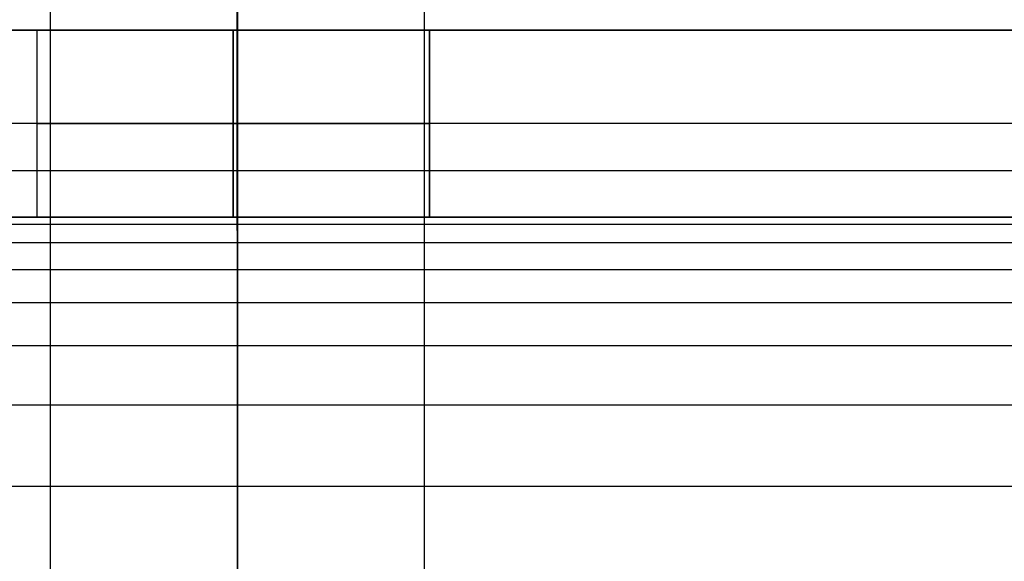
# Model space of a CAD drawing. Header units: millimetres. Extents: x -3218 to -2618, y -55 to 306.
# Tile 16 of 256: x -3209.81 to -3199.29, y 264.32 to 270.11. Entities that reach past the tile are written whole.
import ezdxf

# ---------------------------------------------------------------- set-up
doc = ezdxf.new("R2010")
doc.units = ezdxf.units.MM
doc.layers.get('0').update_dxf_attribs({"color": 18, "true_color": 0x000000})
doc.layers.add('Default', color=18, linetype='Continuous', true_color=0x000000)
doc.layers.add('Layer 01', color=18, linetype='Continuous', true_color=0x000000)

msp = doc.modelspace()

# ---------------------------------------------------------------- linework, layer by layer
at = {"color": 164, "true_color": 0x1c1cb1}
msp.add_rational_spline([(-3207.486, 21.249, 7.013), (-3207.486, 9.602, 7.013), (-3207.486, -2.045, 7.013), (-3207.486, -2.097, 7.014), (-3207.486, -2.149, 7.016), (-3207.486, -2.2, 7.019), (-3207.486, -2.252, 7.023), (-3207.486, -2.302, 7.03), (-3207.486, -2.353, 7.036), (-3207.486, -2.403, 7.045), (-3207.486, -2.453, 7.054), (-3207.486, -2.502, 7.065), (-3207.486, -2.551, 7.077), (-3207.486, -2.599, 7.09), (-3207.486, -2.647, 7.104), (-3207.486, -2.694, 7.12), (-3207.486, -2.741, 7.136), (-3207.486, -2.787, 7.154), (-3207.486, -2.833, 7.172), (-3207.486, -2.878, 7.193), (-3207.486, -2.923, 7.213), (-3207.486, -2.966, 7.235), (-3207.486, -3.01, 7.258), (-3207.486, -3.052, 7.282), (-3207.486, -3.095, 7.306), (-3207.486, -3.136, 7.333), (-3207.486, -3.177, 7.359), (-3207.486, -3.217, 7.387), (-3207.486, -3.256, 7.416), (-3207.486, -3.295, 7.446), (-3207.486, -3.333, 7.476), (-3207.486, -3.37, 7.508), (-3207.486, -3.406, 7.539), (-3207.486, -3.442, 7.573), (-3207.486, -3.477, 7.607), (-3207.486, -3.51, 7.642), (-3207.486, -3.544, 7.677), (-3207.486, -3.576, 7.714), (-3207.486, -3.608, 7.75), (-3207.486, -3.638, 7.789), (-3207.486, -3.668, 7.827), (-3207.486, -3.696, 7.867), (-3207.486, -3.724, 7.906), (-3207.486, -3.751, 7.947), (-3207.486, -3.777, 7.989), (-3207.486, -3.801, 8.031), (-3207.486, -3.826, 8.073), (-3207.486, -3.848, 8.117), (-3207.486, -3.87, 8.161), (-3207.486, -3.891, 8.206), (-3207.486, -3.911, 8.25), (-3207.486, -3.929, 8.296), (-3207.486, -3.947, 8.342), (-3207.486, -3.963, 8.389), (-3207.486, -3.979, 8.436), (-3207.486, -3.993, 8.485), (-3207.486, -4.007, 8.533), (-3207.486, -4.018, 8.582), (-3207.486, -4.029, 8.631), (-3207.486, -4.038, 8.68), (-3207.486, -4.047, 8.73), (-3207.486, -4.053, 8.781), (-3207.486, -4.06, 8.832), (-3207.486, -4.064, 8.883), (-3207.486, -4.068, 8.934), (-3207.486, -4.069, 8.986), (-3207.486, -4.07, 9.038), (-3207.486, -4.07, 22.907), (-3207.486, -4.07, 36.776), (-3207.486, -4.067, 36.893), (-3207.486, -4.063, 37.011), (-3207.486, -4.052, 37.127), (-3207.486, -4.041, 37.244), (-3207.486, -4.022, 37.358), (-3207.486, -4.004, 37.473), (-3207.486, -3.978, 37.586), (-3207.486, -3.953, 37.699), (-3207.486, -3.92, 37.809), (-3207.486, -3.888, 37.92), (-3207.486, -3.849, 38.028), (-3207.486, -3.81, 38.136), (-3207.486, -3.764, 38.241), (-3207.486, -3.718, 38.346), (-3207.486, -3.666, 38.448), (-3207.486, -3.614, 38.55), (-3207.486, -3.556, 38.649), (-3207.486, -3.497, 38.747), (-3207.486, -3.433, 38.842), (-3207.486, -3.369, 38.937), (-3207.486, -3.298, 39.028), (-3207.486, -3.228, 39.119), (-3207.486, -3.152, 39.205), (-3207.486, -3.076, 39.292), (-3207.486, -2.994, 39.374), (-3207.486, -2.913, 39.456), (-3207.486, -2.825, 39.532), (-3207.486, -2.738, 39.609), (-3207.486, -2.646, 39.681), (-3207.486, -2.554, 39.753), (-3207.486, -2.456, 39.819), (-3207.486, -2.359, 39.885), (-3207.486, 134.586, 123.016), (-3207.486, 271.53, 206.146), (-3207.486, 271.628, 206.213), (-3207.486, 271.725, 206.279), (-3207.486, 271.818, 206.35), (-3207.486, 271.91, 206.422), (-3207.486, 271.997, 206.499), (-3207.486, 272.084, 206.576), (-3207.486, 272.166, 206.658), (-3207.486, 272.247, 206.739), (-3207.486, 272.323, 206.826), (-3207.486, 272.4, 206.912), (-3207.486, 272.47, 207.003), (-3207.486, 272.54, 207.094), (-3207.486, 272.605, 207.189), (-3207.486, 272.669, 207.284), (-3207.486, 272.727, 207.382), (-3207.486, 272.786, 207.481), (-3207.486, 272.838, 207.583), (-3207.486, 272.89, 207.685), (-3207.486, 272.936, 207.79), (-3207.486, 272.981, 207.895), (-3207.486, 273.02, 208.003), (-3207.486, 273.06, 208.111), (-3207.486, 273.092, 208.222), (-3207.486, 273.124, 208.333), (-3207.486, 273.15, 208.445), (-3207.486, 273.175, 208.558), (-3207.486, 273.194, 208.673), (-3207.486, 273.212, 208.787), (-3207.486, 273.223, 208.904), (-3207.486, 273.234, 209.02), (-3207.486, 273.238, 209.138), (-3207.486, 273.242, 209.255), (-3207.486, 273.242, 223.088), (-3207.486, 273.242, 236.92), (-3207.486, 273.242, 245.487), (-3198.919, 273.242, 245.487), (-3190.352, 273.242, 245.487), (-3190.352, 273.242, 236.92)], [1, 1, 1, 1, 1, 1, 1, 1, 1, 1, 1, 1, 1, 1, 1, 1, 1, 1, 1, 1, 1, 1, 1, 1, 1, 1, 1, 1, 1, 1, 1, 1, 1, 1, 1, 1, 1, 1, 1, 1, 1, 1, 1, 1, 1, 1, 1, 1, 1, 1, 1, 1, 1, 1, 1, 1, 1, 1, 1, 1, 1, 1, 1, 1, 1, 1, 1, 1, 1, 1, 1, 1, 1, 1, 1, 1, 1, 1, 1, 1, 1, 1, 1, 1, 1, 1, 1, 1, 1, 1, 1, 1, 1, 1, 1, 1, 1, 1, 1, 1, 1, 1, 1, 1, 1, 1, 1, 1, 1, 1, 1, 1, 1, 1, 1, 1, 1, 1, 1, 1, 1, 1, 1, 1, 1, 1, 1, 1, 1, 1, 1, 1, 1, 1, 1, 1, 1, 0.707106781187, 1, 0.707106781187, 1], degree=2, knots=[0, 0, 0, 1, 1, 2, 2, 3, 3, 4, 4, 5, 5, 6, 6, 7, 7, 8, 8, 9, 9, 10, 10, 11, 11, 12, 12, 13, 13, 14, 14, 15, 15, 16, 16, 17, 17, 18, 18, 19, 19, 20, 20, 21, 21, 22, 22, 23, 23, 24, 24, 25, 25, 26, 26, 27, 27, 28, 28, 29, 29, 30, 30, 31, 31, 32, 32, 33, 33, 34, 34, 35, 35, 36, 36, 37, 37, 38, 38, 39, 39, 40, 40, 41, 41, 42, 42, 43, 43, 44, 44, 45, 45, 46, 46, 47, 47, 48, 48, 49, 49, 50, 50, 51, 51, 52, 52, 53, 53, 54, 54, 55, 55, 56, 56, 57, 57, 58, 58, 59, 59, 60, 60, 61, 61, 62, 62, 63, 63, 64, 64, 65, 65, 66, 66, 67, 67, 68, 68, 81.45703, 81.45703, 94.914059, 94.914059, 94.914059], dxfattribs=at)
at = {"layer": 'Default'}
for points, knots in [([(-3207.486, 272.612, 204.463), (-3207.486, 272.597, 204.454), (-3207.486, 272.583, 204.446), (-3207.486, 272.568, 204.437), (-3207.486, 181.287, 149.025), (-3207.486, 90.004, 93.613), (-3207.486, -1.278, 38.201)], [0, 0, 0, 0, 0.050752, 0.050752, 0.050752, 320.403431, 320.403431, 320.403431, 320.403431]), ([(-3205.486, -2.359, 39.885), (-3205.486, 88.937, 95.305), (-3205.486, 180.235, 150.726), (-3205.486, 271.53, 206.146), (-3205.486, 271.53, 206.146), (-3205.486, 271.53, 206.146), (-3205.486, 271.53, 206.146)], [57.915339, 57.915339, 57.915339, 57.915339, 378.318744, 378.318744, 378.318744, 378.318747, 378.318747, 378.318747, 378.318747]), ([(-3207.486, -3.44, 41.568), (-3207.486, -3.426, 41.577), (-3207.486, -3.411, 41.586), (-3207.486, -3.397, 41.594), (-3207.486, 87.885, 97.006), (-3207.486, 179.168, 152.418), (-3207.486, 270.449, 207.83)], [0, 0, 0, 0, 0.050727, 0.050727, 0.050727, 320.40338, 320.40338, 320.40338, 320.40338])]:
    msp.add_open_spline(points, degree=3, knots=knots, dxfattribs=at)
msp.add_open_spline([(-3209.486, -2.359, 39.885), (-3209.486, 88.937, 95.305), (-3209.486, 180.235, 150.726), (-3209.486, 271.53, 206.146)], degree=3, dxfattribs=at)
at = {"layer": 'Layer 01'}
for p, q in [((-3217.532, 270, 5), (-3208.172, 270, 5)), ((-3209.632, 270, 7), (-3205.432, 270, 7)), ((-3207.532, 270, 4.9), (-3207.532, 270, 9.1)), ((-3207.532, 268, 4.9), (-3207.532, 270, 4.9)), ((-3207.532, 268, 9.1), (-3207.532, 270, 9.1)), ((-3206.891, 270, 5), (-3196.172, 270, 5)), ((-3017.532, 269), (-3216.532, 269)), ((-3217.532, 268, 5), (-3208.172, 268, 5)), ((-3209.632, 268, 7), (-3205.432, 268, 7)), ((-3207.532, 268, 4.9), (-3207.532, 268, 9.1)), ((-3206.891, 268, 5), (-3196.172, 268, 5))]:
    msp.add_line(p, q, dxfattribs=at)
at = {"layer": 'Layer 01', "extrusion": (0, 1, 0)}
for start, end in [(180, 0), (0, 180)]:
    msp.add_arc((3207.532, 7, 269), 2.1, start, end, dxfattribs=at)
at = {"layer": 'Layer 01'}
for points, degree in [([(-3017.532, 270, 10), (-3117.532, 270, 10), (-3217.532, 270, 10)], 2), ([(-3017.532, 270), (-3117.032, 270), (-3216.532, 270)], 2), ([(-3209.632, 270, 7), (-3209.632, 269, 7), (-3209.632, 268, 7)], 2), ([(-3209.632, 270, 7), (-3209.632, 269, 7), (-3209.632, 268, 7)], 2), ([(-3207.532, 270, 9.1), (-3207.532, 269, 9.1), (-3207.532, 268, 9.1)], 2), ([(-3207.532, 270, 4.9), (-3207.532, 269, 4.9), (-3207.532, 268, 4.9)], 2), ([(-3205.432, 270, 7), (-3205.432, 269, 7), (-3205.432, 268, 7)], 2), ([(-3217.532, 268.5, 14.5), (-3117.532, 268.5, 14.5), (-3017.532, 268.5, 14.5)], 2), ([(-3217.532, 268, 10), (-3150.865, 268, 10), (-3084.198, 268, 10), (-3017.532, 268, 10)], 3), ([(-3217.532, 267.926, 11.123), (-3117.532, 267.926, 11.123), (-3017.532, 267.926, 11.123)], 2), ([(-3017.532, 268), (-3117.032, 268), (-3216.532, 268)], 2), ([(-3217.532, 267.728, 11.993), (-3117.532, 267.728, 11.993), (-3017.532, 267.728, 11.993)], 2), ([(-3217.532, 267.441, 12.627), (-3117.532, 267.441, 12.627), (-3017.532, 267.441, 12.627)], 2), ([(-3217.532, 267.086, 13.086), (-3117.532, 267.086, 13.086), (-3017.532, 267.086, 13.086)], 2), ([(-3217.532, 266.627, 13.441), (-3117.532, 266.627, 13.441), (-3017.532, 266.627, 13.441)], 2), ([(-3217.532, 265.993, 13.728), (-3117.532, 265.993, 13.728), (-3017.532, 265.993, 13.728)], 2), ([(-3217.532, 265.123, 13.926), (-3117.532, 265.123, 13.926), (-3017.532, 265.123, 13.926)], 2)]:
    msp.add_open_spline(points, degree=degree, dxfattribs=at)
at = {"layer": 'Layer 01', "extrusion": (0, -1, 0)}
for points, weights, knots in [([(-3205.432, 270, 7), (-3205.432, 270, 9.1), (-3207.532, 270, 9.1), (-3209.632, 270, 9.1), (-3209.632, 270, 7), (-3209.632, 270, 4.9), (-3207.532, 270, 4.9), (-3205.432, 270, 4.9), (-3205.432, 270, 7)], [1, 0.707106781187, 1, 0.707106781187, 1, 0.707106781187, 1, 0.707106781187, 1], [0, 0, 0, 3.298672, 3.298672, 6.597345, 6.597345, 9.896017, 9.896017, 13.194689, 13.194689, 13.194689]), ([(-3205.432, 270, 7), (-3205.432, 270, 9.1), (-3207.532, 270, 9.1), (-3209.632, 270, 9.1), (-3209.632, 270, 7)], [1, 0.707106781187, 1, 0.707106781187, 1], [-8.4, -8.4, -8.4, -4.2, -4.2, 0, 0, 0]), ([(-3205.432, 269, 7), (-3205.432, 269, 9.1), (-3207.532, 269, 9.1), (-3209.632, 269, 9.1), (-3209.632, 269, 7), (-3209.632, 269, 4.9), (-3207.532, 269, 4.9), (-3205.432, 269, 4.9), (-3205.432, 269, 7)], [1, 0.707106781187, 1, 0.707106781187, 1, 0.707106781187, 1, 0.707106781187, 1], [0, 0, 0, 3.298672, 3.298672, 6.597345, 6.597345, 9.896017, 9.896017, 13.194689, 13.194689, 13.194689]), ([(-3205.432, 268, 7), (-3205.432, 268, 9.1), (-3207.532, 268, 9.1), (-3209.632, 268, 9.1), (-3209.632, 268, 7), (-3209.632, 268, 4.9), (-3207.532, 268, 4.9), (-3205.432, 268, 4.9), (-3205.432, 268, 7)], [1, 0.707106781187, 1, 0.707106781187, 1, 0.707106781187, 1, 0.707106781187, 1], [0, 0, 0, 3.298672, 3.298672, 6.597345, 6.597345, 9.896017, 9.896017, 13.194689, 13.194689, 13.194689])]:
    msp.add_rational_spline(points, weights, degree=2, knots=knots, dxfattribs=at)
at = {"layer": 'Layer 01', "extrusion": (0, 1, -2.70683e-14)}
for points in [[(-3205.432, 270, 7), (-3205.432, 270, 4.9), (-3207.532, 270, 4.9), (-3209.632, 270, 4.9), (-3209.632, 270, 7)], [(-3209.632, 268, 7), (-3209.632, 268, 4.9), (-3207.532, 268, 4.9), (-3205.432, 268, 4.9), (-3205.432, 268, 7)]]:
    msp.add_rational_spline(points, [1, 0.707106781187, 1, 0.707106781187, 1], degree=2, knots=[0, 0, 0, 4.2, 4.2, 8.4, 8.4, 8.4], dxfattribs=at)
at = {"layer": 'Layer 01'}
msp.add_open_spline([(-3205.432, 268, 7), (-3205.432, 268.181, 7), (-3205.432, 268.361, 7), (-3205.432, 269.181, 7), (-3205.432, 270, 7)], degree=2, knots=[0, 0, 0, 0.361474, 0.361474, 2, 2, 2], dxfattribs=at)
at = {"layer": 'Layer 01', "extrusion": (0, 1, 2.70683e-14)}
msp.add_rational_spline([(-3209.632, 268, 7), (-3209.632, 268, 9.1), (-3207.532, 268, 9.1), (-3205.432, 268, 9.1), (-3205.432, 268, 7)], [1, 0.707106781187, 1, 0.707106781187, 1], degree=2, knots=[-8.4, -8.4, -8.4, -4.2, -4.2, 0, 0, 0], dxfattribs=at)

doc.saveas('drawing.dxf')
